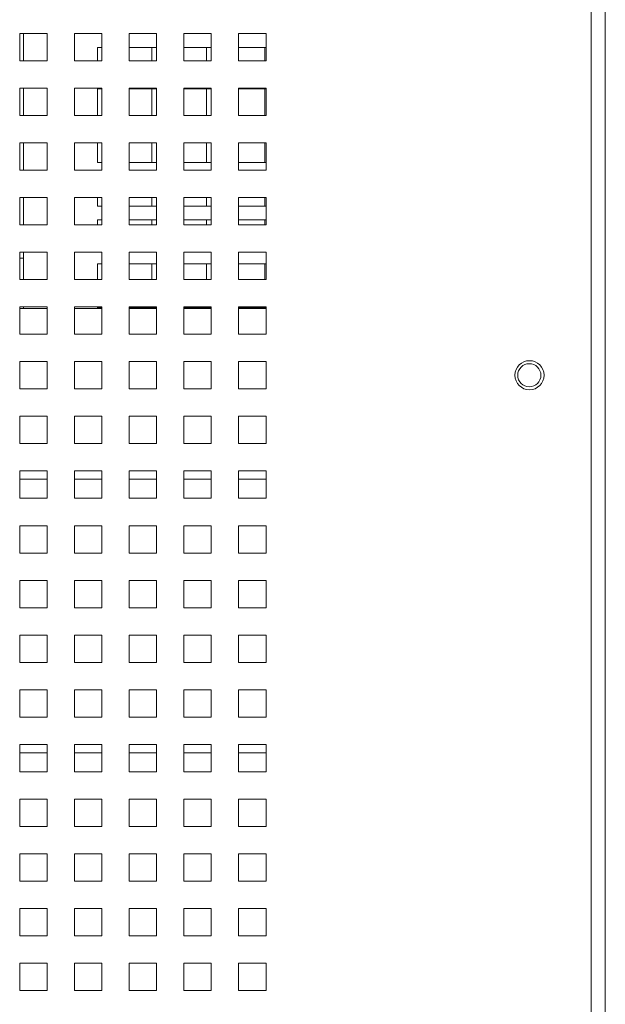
# Paper-space layout '4' of a CAD drawing. Header units: inches. Extents: x 1 to 109, y 1 to 85.
# Tile 28 of 49: x 96.16 to 99.73, y 23.94 to 29.94. Entities that reach past the tile are written whole.
import ezdxf

# ---------------------------------------------------------------- set-up
doc = ezdxf.new("R2010")
doc.units = ezdxf.units.IN
doc.header["$MEASUREMENT"] = 0

psp = doc.layouts.new('4')

# ---------------------------------------------------------------- linework, layer by layer
at = {"color": 7, "linetype": 'Continuous', "lineweight": 15, "ltscale": 5}
for p, q in [((99.6401, 36.5255), (99.6401, 19.0167)), ((99.7269, 36.5002), (99.7269, 19.042)), ((96.3276, 29.8544), (96.161, 29.8544)), ((96.161, 29.8544), (96.161, 29.6878)), ((96.1846, 29.6878), (96.1846, 29.8544)), ((96.3276, 29.6878), (96.3276, 29.8544)), ((96.661, 29.8544), (96.4943, 29.8544)), ((96.4943, 29.8544), (96.4943, 29.6878)), ((96.661, 29.6878), (96.661, 29.8544)), ((96.9943, 29.8544), (96.8276, 29.8544)), ((96.8276, 29.8544), (96.8276, 29.6878)), ((96.9943, 29.6878), (96.9943, 29.8544)), ((97.3276, 29.8544), (97.161, 29.8544)), ((97.161, 29.8544), (97.161, 29.6878)), ((97.3276, 29.6878), (97.3276, 29.8544)), ((97.661, 29.8544), (97.4943, 29.8544)), ((97.4943, 29.8544), (97.4943, 29.6878)), ((97.661, 29.6878), (97.661, 29.8544)), ((96.6346, 29.6878), (96.6346, 29.7673)), ((96.6346, 29.7673), (96.661, 29.7673)), ((96.8276, 29.7673), (96.9943, 29.7673)), ((96.9651, 29.7673), (96.9651, 29.6879)), ((97.161, 29.7673), (97.3276, 29.7673)), ((97.2985, 29.7673), (97.2985, 29.6879)), ((97.4943, 29.7673), (97.661, 29.7673)), ((97.6543, 29.7673), (97.6543, 29.6878)), ((96.161, 29.6878), (96.3276, 29.6878)), ((96.4943, 29.6878), (96.661, 29.6878)), ((96.6346, 29.6879), (96.661, 29.6879)), ((96.8276, 29.6878), (96.9943, 29.6878)), ((96.9651, 29.6879), (96.9943, 29.6879)), ((97.161, 29.6878), (97.3276, 29.6878)), ((97.2985, 29.6879), (97.3276, 29.6879)), ((97.4943, 29.6878), (97.661, 29.6878)), ((96.3276, 29.5211), (96.161, 29.5211)), ((96.161, 29.5211), (96.161, 29.3544)), ((96.1846, 29.3544), (96.1846, 29.5211)), ((96.3276, 29.3544), (96.3276, 29.5211)), ((96.661, 29.5211), (96.4943, 29.5211)), ((96.4943, 29.5211), (96.4943, 29.3544)), ((96.661, 29.3544), (96.661, 29.5211)), ((96.9943, 29.5211), (96.8276, 29.5211)), ((96.8276, 29.5211), (96.8276, 29.3544)), ((96.9943, 29.3544), (96.9943, 29.5211)), ((97.3276, 29.5211), (97.161, 29.5211)), ((97.161, 29.5211), (97.161, 29.3544)), ((97.3276, 29.3544), (97.3276, 29.5211)), ((97.661, 29.5211), (97.4943, 29.5211)), ((97.4943, 29.5211), (97.4943, 29.3544)), ((97.661, 29.3544), (97.661, 29.5211)), ((96.6346, 29.5172), (96.661, 29.5172)), ((96.6346, 29.3544), (96.6346, 29.5172)), ((96.8276, 29.5172), (96.9943, 29.5172)), ((96.9651, 29.5172), (96.9651, 29.3546)), ((97.161, 29.5172), (97.3276, 29.5172)), ((97.2985, 29.5172), (97.2985, 29.3546)), ((97.4943, 29.5172), (97.661, 29.5172)), ((97.6543, 29.5172), (97.6543, 29.3544)), ((96.161, 29.3544), (96.3276, 29.3544)), ((96.4943, 29.3544), (96.661, 29.3544)), ((96.6346, 29.3546), (96.661, 29.3546)), ((96.8276, 29.3544), (96.9943, 29.3544)), ((96.9651, 29.3546), (96.9943, 29.3546)), ((97.161, 29.3544), (97.3276, 29.3544)), ((97.2985, 29.3546), (97.3276, 29.3546)), ((97.4943, 29.3544), (97.661, 29.3544)), ((96.3276, 29.1878), (96.161, 29.1878)), ((96.161, 29.1878), (96.161, 29.0211)), ((96.1846, 29.0211), (96.1846, 29.1878)), ((96.3276, 29.0211), (96.3276, 29.1878)), ((96.661, 29.1878), (96.4943, 29.1878)), ((96.4943, 29.1878), (96.4943, 29.0211)), ((96.6346, 29.0672), (96.6346, 29.1878)), ((96.661, 29.0211), (96.661, 29.1878)), ((96.9943, 29.1878), (96.8276, 29.1878)), ((96.8276, 29.1878), (96.8276, 29.0211)), ((96.9651, 29.1878), (96.9651, 29.0672)), ((96.9943, 29.0211), (96.9943, 29.1878)), ((97.3276, 29.1878), (97.161, 29.1878)), ((97.161, 29.1878), (97.161, 29.0211)), ((97.2985, 29.1878), (97.2985, 29.0672)), ((97.3276, 29.0211), (97.3276, 29.1878)), ((97.661, 29.1878), (97.4943, 29.1878)), ((97.4943, 29.1878), (97.4943, 29.0211)), ((97.6543, 29.1878), (97.6543, 29.0672)), ((97.661, 29.0211), (97.661, 29.1878)), ((96.661, 29.0672), (96.6346, 29.0672)), ((96.9943, 29.0672), (96.8276, 29.0672)), ((97.3276, 29.0672), (97.161, 29.0672)), ((97.661, 29.0672), (97.4943, 29.0672)), ((96.161, 29.0211), (96.3276, 29.0211)), ((96.4943, 29.0211), (96.661, 29.0211)), ((96.8276, 29.0211), (96.9943, 29.0211)), ((97.161, 29.0211), (97.3276, 29.0211)), ((97.4943, 29.0211), (97.661, 29.0211)), ((96.3276, 28.8544), (96.161, 28.8544)), ((96.161, 28.8544), (96.161, 28.6878)), ((96.1846, 28.6878), (96.1846, 28.8544)), ((96.3276, 28.6878), (96.3276, 28.8544)), ((96.661, 28.8544), (96.4943, 28.8544)), ((96.4943, 28.8544), (96.4943, 28.6878)), ((96.6346, 28.8006), (96.6346, 28.8544)), ((96.661, 28.8006), (96.6346, 28.8006)), ((96.661, 28.6878), (96.661, 28.8544)), ((96.9943, 28.8544), (96.8276, 28.8544)), ((96.8276, 28.8544), (96.8276, 28.6878)), ((96.9943, 28.8006), (96.8276, 28.8006)), ((96.9651, 28.8544), (96.9651, 28.8006)), ((96.9943, 28.6878), (96.9943, 28.8544)), ((97.3276, 28.8544), (97.161, 28.8544)), ((97.161, 28.8544), (97.161, 28.6878)), ((97.3276, 28.8006), (97.161, 28.8006)), ((97.2985, 28.8544), (97.2985, 28.8006)), ((97.3276, 28.6878), (97.3276, 28.8544)), ((97.661, 28.8544), (97.4943, 28.8544)), ((97.4943, 28.8544), (97.4943, 28.6878)), ((97.661, 28.8006), (97.4943, 28.8006)), ((97.6543, 28.8544), (97.6543, 28.8006)), ((97.661, 28.6878), (97.661, 28.8544)), ((96.161, 28.6878), (96.3276, 28.6878)), ((96.4943, 28.6878), (96.661, 28.6878)), ((96.6346, 28.7172), (96.661, 28.7172)), ((96.6346, 28.6878), (96.6346, 28.7172)), ((96.6346, 28.6879), (96.661, 28.6879)), ((96.8276, 28.7172), (96.9943, 28.7172)), ((96.8276, 28.6878), (96.9943, 28.6878)), ((96.9651, 28.7172), (96.9651, 28.6879)), ((96.9651, 28.6879), (96.9943, 28.6879)), ((97.161, 28.7172), (97.3276, 28.7172)), ((97.161, 28.6878), (97.3276, 28.6878)), ((97.2985, 28.7172), (97.2985, 28.6879)), ((97.2985, 28.6879), (97.3276, 28.6879)), ((97.4943, 28.7172), (97.661, 28.7172)), ((97.4943, 28.6878), (97.661, 28.6878)), ((97.6543, 28.7172), (97.6543, 28.6878)), ((96.3276, 28.5211), (96.161, 28.5211)), ((96.161, 28.5211), (96.161, 28.3544)), ((96.1846, 28.3544), (96.1846, 28.5211)), ((96.3276, 28.3544), (96.3276, 28.5211)), ((96.661, 28.5211), (96.4943, 28.5211)), ((96.4943, 28.5211), (96.4943, 28.3544)), ((96.661, 28.3544), (96.661, 28.5211)), ((96.9943, 28.5211), (96.8276, 28.5211)), ((96.8276, 28.5211), (96.8276, 28.3544)), ((96.9943, 28.3544), (96.9943, 28.5211)), ((97.3276, 28.5211), (97.161, 28.5211)), ((97.161, 28.5211), (97.161, 28.3544)), ((97.3276, 28.3544), (97.3276, 28.5211)), ((97.661, 28.5211), (97.4943, 28.5211)), ((97.4943, 28.5211), (97.4943, 28.3544)), ((97.661, 28.3544), (97.661, 28.5211)), ((96.161, 28.4836), (96.1846, 28.4836)), ((96.6346, 28.4506), (96.661, 28.4506)), ((96.6346, 28.3544), (96.6346, 28.4506)), ((96.8276, 28.4506), (96.9943, 28.4506)), ((96.9651, 28.4506), (96.9651, 28.3546)), ((97.161, 28.4506), (97.3276, 28.4506)), ((97.2985, 28.4506), (97.2985, 28.3546)), ((97.4943, 28.4506), (97.661, 28.4506)), ((97.6543, 28.4506), (97.6543, 28.3544)), ((96.161, 28.3544), (96.3276, 28.3544)), ((96.4943, 28.3544), (96.661, 28.3544)), ((96.6346, 28.3546), (96.661, 28.3546)), ((96.8276, 28.3544), (96.9943, 28.3544)), ((96.9651, 28.3546), (96.9943, 28.3546)), ((97.161, 28.3544), (97.3276, 28.3544)), ((97.2985, 28.3546), (97.3276, 28.3546)), ((97.4943, 28.3544), (97.661, 28.3544)), ((96.3276, 28.1878), (96.161, 28.1878)), ((96.161, 28.1878), (96.161, 28.0211)), ((96.161, 28.1786), (96.3276, 28.1786)), ((96.1846, 28.1786), (96.1846, 28.1878)), ((96.3276, 28.0211), (96.3276, 28.1878)), ((96.661, 28.1878), (96.4943, 28.1878)), ((96.4943, 28.1878), (96.4943, 28.0211)), ((96.4943, 28.1786), (96.661, 28.1786)), ((96.6346, 28.1839), (96.661, 28.1839)), ((96.6346, 28.1786), (96.6346, 28.1839)), ((96.661, 28.0211), (96.661, 28.1878)), ((96.9943, 28.1878), (96.8276, 28.1878)), ((96.8276, 28.1878), (96.8276, 28.0211)), ((96.8276, 28.1839), (96.9943, 28.1839)), ((96.8276, 28.1786), (96.9943, 28.1786)), ((96.9651, 28.1839), (96.9651, 28.1786)), ((96.9943, 28.0211), (96.9943, 28.1878)), ((97.3276, 28.1878), (97.161, 28.1878)), ((97.161, 28.1878), (97.161, 28.0211)), ((97.161, 28.1839), (97.3276, 28.1839)), ((97.161, 28.1786), (97.3276, 28.1786)), ((97.2985, 28.1839), (97.2985, 28.1786)), ((97.3276, 28.0211), (97.3276, 28.1878)), ((97.661, 28.1878), (97.4943, 28.1878)), ((97.4943, 28.1878), (97.4943, 28.0211)), ((97.4943, 28.1839), (97.661, 28.1839)), ((97.4943, 28.1786), (97.661, 28.1786)), ((97.6543, 28.1839), (97.6543, 28.1786)), ((97.661, 28.0211), (97.661, 28.1878)), ((96.161, 28.0211), (96.3276, 28.0211)), ((96.4943, 28.0211), (96.661, 28.0211)), ((96.8276, 28.0211), (96.9943, 28.0211)), ((97.161, 28.0211), (97.3276, 28.0211)), ((97.4943, 28.0211), (97.661, 28.0211)), ((96.3276, 27.8544), (96.161, 27.8544)), ((96.161, 27.8544), (96.161, 27.6878)), ((96.3276, 27.6878), (96.3276, 27.8544)), ((96.661, 27.8544), (96.4943, 27.8544)), ((96.4943, 27.8544), (96.4943, 27.6878)), ((96.661, 27.6878), (96.661, 27.8544)), ((96.9943, 27.8544), (96.8276, 27.8544)), ((96.8276, 27.8544), (96.8276, 27.6878)), ((96.9943, 27.6878), (96.9943, 27.8544)), ((97.3276, 27.8544), (97.161, 27.8544)), ((97.161, 27.8544), (97.161, 27.6878)), ((97.3276, 27.6878), (97.3276, 27.8544)), ((97.661, 27.8544), (97.4943, 27.8544)), ((97.4943, 27.8544), (97.4943, 27.6878)), ((97.661, 27.6878), (97.661, 27.8544)), ((96.161, 27.6878), (96.3276, 27.6878)), ((96.4943, 27.6878), (96.661, 27.6878)), ((96.8276, 27.6878), (96.9943, 27.6878)), ((97.161, 27.6878), (97.3276, 27.6878)), ((97.4943, 27.6878), (97.661, 27.6878)), ((96.3276, 27.5211), (96.161, 27.5211)), ((96.161, 27.5211), (96.161, 27.3544)), ((96.3276, 27.3544), (96.3276, 27.5211)), ((96.661, 27.5211), (96.4943, 27.5211)), ((96.4943, 27.5211), (96.4943, 27.3544)), ((96.661, 27.3544), (96.661, 27.5211)), ((96.9943, 27.5211), (96.8276, 27.5211)), ((96.8276, 27.5211), (96.8276, 27.3544)), ((96.9943, 27.3544), (96.9943, 27.5211)), ((97.3276, 27.5211), (97.161, 27.5211)), ((97.161, 27.5211), (97.161, 27.3544)), ((97.3276, 27.3544), (97.3276, 27.5211)), ((97.661, 27.5211), (97.4943, 27.5211)), ((97.4943, 27.5211), (97.4943, 27.3544)), ((97.661, 27.3544), (97.661, 27.5211)), ((96.161, 27.3544), (96.3276, 27.3544)), ((96.4943, 27.3544), (96.661, 27.3544)), ((96.8276, 27.3544), (96.9943, 27.3544)), ((97.161, 27.3544), (97.3276, 27.3544)), ((97.4943, 27.3544), (97.661, 27.3544)), ((96.3276, 27.1878), (96.161, 27.1878)), ((96.161, 27.1878), (96.161, 27.0211)), ((96.3276, 27.0211), (96.3276, 27.1878)), ((96.661, 27.1878), (96.4943, 27.1878)), ((96.4943, 27.1878), (96.4943, 27.0211)), ((96.661, 27.0211), (96.661, 27.1878)), ((96.9943, 27.1878), (96.8276, 27.1878)), ((96.8276, 27.1878), (96.8276, 27.0211)), ((96.9943, 27.0211), (96.9943, 27.1878)), ((97.3276, 27.1878), (97.161, 27.1878)), ((97.161, 27.1878), (97.161, 27.0211)), ((97.3276, 27.0211), (97.3276, 27.1878)), ((97.661, 27.1878), (97.4943, 27.1878)), ((97.4943, 27.1878), (97.4943, 27.0211)), ((97.661, 27.0211), (97.661, 27.1878)), ((96.161, 27.1369), (96.3276, 27.1369)), ((96.4943, 27.1369), (96.661, 27.1369)), ((96.8276, 27.1369), (96.9943, 27.1369)), ((97.161, 27.1369), (97.3276, 27.1369)), ((97.4943, 27.1369), (97.661, 27.1369)), ((96.161, 27.0211), (96.3276, 27.0211)), ((96.4943, 27.0211), (96.661, 27.0211)), ((96.8276, 27.0211), (96.9943, 27.0211)), ((97.161, 27.0211), (97.3276, 27.0211)), ((97.4943, 27.0211), (97.661, 27.0211)), ((96.3276, 26.8544), (96.161, 26.8544)), ((96.161, 26.8544), (96.161, 26.6878)), ((96.3276, 26.6878), (96.3276, 26.8544)), ((96.661, 26.8544), (96.4943, 26.8544)), ((96.4943, 26.8544), (96.4943, 26.6878)), ((96.661, 26.6878), (96.661, 26.8544)), ((96.9943, 26.8544), (96.8276, 26.8544)), ((96.8276, 26.8544), (96.8276, 26.6878)), ((96.9943, 26.6878), (96.9943, 26.8544)), ((97.3276, 26.8544), (97.161, 26.8544)), ((97.161, 26.8544), (97.161, 26.6878)), ((97.3276, 26.6878), (97.3276, 26.8544)), ((97.661, 26.8544), (97.4943, 26.8544)), ((97.4943, 26.8544), (97.4943, 26.6878)), ((97.661, 26.6878), (97.661, 26.8544)), ((96.161, 26.6878), (96.3276, 26.6878)), ((96.4943, 26.6878), (96.661, 26.6878)), ((96.8276, 26.6878), (96.9943, 26.6878)), ((97.161, 26.6878), (97.3276, 26.6878)), ((97.4943, 26.6878), (97.661, 26.6878)), ((96.3276, 26.5211), (96.161, 26.5211)), ((96.161, 26.5211), (96.161, 26.3544)), ((96.3276, 26.3544), (96.3276, 26.5211)), ((96.661, 26.5211), (96.4943, 26.5211)), ((96.4943, 26.5211), (96.4943, 26.3544)), ((96.661, 26.3544), (96.661, 26.5211)), ((96.9943, 26.5211), (96.8276, 26.5211)), ((96.8276, 26.5211), (96.8276, 26.3544)), ((96.9943, 26.3544), (96.9943, 26.5211)), ((97.3276, 26.5211), (97.161, 26.5211)), ((97.161, 26.5211), (97.161, 26.3544)), ((97.3276, 26.3544), (97.3276, 26.5211)), ((97.661, 26.5211), (97.4943, 26.5211)), ((97.4943, 26.5211), (97.4943, 26.3544)), ((97.661, 26.3544), (97.661, 26.5211)), ((96.161, 26.3544), (96.3276, 26.3544)), ((96.4943, 26.3544), (96.661, 26.3544)), ((96.8276, 26.3544), (96.9943, 26.3544)), ((97.161, 26.3544), (97.3276, 26.3544)), ((97.4943, 26.3544), (97.661, 26.3544)), ((96.3276, 26.1878), (96.161, 26.1878)), ((96.161, 26.1878), (96.161, 26.0211)), ((96.3276, 26.0211), (96.3276, 26.1878)), ((96.661, 26.1878), (96.4943, 26.1878)), ((96.4943, 26.1878), (96.4943, 26.0211)), ((96.661, 26.0211), (96.661, 26.1878)), ((96.9943, 26.1878), (96.8276, 26.1878)), ((96.8276, 26.1878), (96.8276, 26.0211)), ((96.9943, 26.0211), (96.9943, 26.1878)), ((97.3276, 26.1878), (97.161, 26.1878)), ((97.161, 26.1878), (97.161, 26.0211)), ((97.3276, 26.0211), (97.3276, 26.1878)), ((97.661, 26.1878), (97.4943, 26.1878)), ((97.4943, 26.1878), (97.4943, 26.0211)), ((97.661, 26.0211), (97.661, 26.1878)), ((96.161, 26.0211), (96.3276, 26.0211)), ((96.4943, 26.0211), (96.661, 26.0211)), ((96.8276, 26.0211), (96.9943, 26.0211)), ((97.161, 26.0211), (97.3276, 26.0211)), ((97.4943, 26.0211), (97.661, 26.0211)), ((96.3276, 25.8544), (96.161, 25.8544)), ((96.161, 25.8544), (96.161, 25.6878)), ((96.3276, 25.6878), (96.3276, 25.8544)), ((96.661, 25.8544), (96.4943, 25.8544)), ((96.4943, 25.8544), (96.4943, 25.6878)), ((96.661, 25.6878), (96.661, 25.8544)), ((96.9943, 25.8544), (96.8276, 25.8544)), ((96.8276, 25.8544), (96.8276, 25.6878)), ((96.9943, 25.6878), (96.9943, 25.8544)), ((97.3276, 25.8544), (97.161, 25.8544)), ((97.161, 25.8544), (97.161, 25.6878)), ((97.3276, 25.6878), (97.3276, 25.8544)), ((97.661, 25.8544), (97.4943, 25.8544)), ((97.4943, 25.8544), (97.4943, 25.6878)), ((97.661, 25.6878), (97.661, 25.8544)), ((96.161, 25.6878), (96.3276, 25.6878)), ((96.4943, 25.6878), (96.661, 25.6878)), ((96.8276, 25.6878), (96.9943, 25.6878)), ((97.161, 25.6878), (97.3276, 25.6878)), ((97.4943, 25.6878), (97.661, 25.6878)), ((96.3276, 25.5211), (96.161, 25.5211)), ((96.161, 25.5211), (96.161, 25.3544)), ((96.3276, 25.3544), (96.3276, 25.5211)), ((96.661, 25.5211), (96.4943, 25.5211)), ((96.4943, 25.5211), (96.4943, 25.3544)), ((96.661, 25.3544), (96.661, 25.5211)), ((96.9943, 25.5211), (96.8276, 25.5211)), ((96.8276, 25.5211), (96.8276, 25.3544)), ((96.9943, 25.3544), (96.9943, 25.5211)), ((97.3276, 25.5211), (97.161, 25.5211)), ((97.161, 25.5211), (97.161, 25.3544)), ((97.3276, 25.3544), (97.3276, 25.5211)), ((97.661, 25.5211), (97.4943, 25.5211)), ((97.4943, 25.5211), (97.4943, 25.3544)), ((97.661, 25.3544), (97.661, 25.5211)), ((96.161, 25.3544), (96.3276, 25.3544)), ((96.4943, 25.3544), (96.661, 25.3544)), ((96.8276, 25.3544), (96.9943, 25.3544)), ((97.161, 25.3544), (97.3276, 25.3544)), ((97.4943, 25.3544), (97.661, 25.3544)), ((96.3276, 25.1878), (96.161, 25.1878)), ((96.161, 25.1878), (96.161, 25.0211)), ((96.3276, 25.0211), (96.3276, 25.1878)), ((96.661, 25.1878), (96.4943, 25.1878)), ((96.4943, 25.1878), (96.4943, 25.0211)), ((96.661, 25.0211), (96.661, 25.1878)), ((96.9943, 25.1878), (96.8276, 25.1878)), ((96.8276, 25.1878), (96.8276, 25.0211)), ((96.9943, 25.0211), (96.9943, 25.1878)), ((97.3276, 25.1878), (97.161, 25.1878)), ((97.161, 25.1878), (97.161, 25.0211)), ((97.3276, 25.0211), (97.3276, 25.1878)), ((97.661, 25.1878), (97.4943, 25.1878)), ((97.4943, 25.1878), (97.4943, 25.0211)), ((97.661, 25.0211), (97.661, 25.1878)), ((96.161, 25.0211), (96.3276, 25.0211)), ((96.4943, 25.0211), (96.661, 25.0211)), ((96.8276, 25.0211), (96.9943, 25.0211)), ((97.161, 25.0211), (97.3276, 25.0211)), ((97.4943, 25.0211), (97.661, 25.0211)), ((96.3276, 24.8544), (96.161, 24.8544)), ((96.161, 24.8544), (96.161, 24.6878)), ((96.3276, 24.6878), (96.3276, 24.8544)), ((96.661, 24.8544), (96.4943, 24.8544)), ((96.4943, 24.8544), (96.4943, 24.6878)), ((96.661, 24.6878), (96.661, 24.8544)), ((96.9943, 24.8544), (96.8276, 24.8544)), ((96.8276, 24.8544), (96.8276, 24.6878)), ((96.9943, 24.6878), (96.9943, 24.8544)), ((97.3276, 24.8544), (97.161, 24.8544)), ((97.161, 24.8544), (97.161, 24.6878)), ((97.3276, 24.6878), (97.3276, 24.8544)), ((97.661, 24.8544), (97.4943, 24.8544)), ((97.4943, 24.8544), (97.4943, 24.6878)), ((97.661, 24.6878), (97.661, 24.8544)), ((96.161, 24.6878), (96.3276, 24.6878)), ((96.4943, 24.6878), (96.661, 24.6878)), ((96.8276, 24.6878), (96.9943, 24.6878)), ((97.161, 24.6878), (97.3276, 24.6878)), ((97.4943, 24.6878), (97.661, 24.6878)), ((96.3276, 24.5211), (96.161, 24.5211)), ((96.161, 24.5211), (96.161, 24.3544)), ((96.3276, 24.3544), (96.3276, 24.5211)), ((96.661, 24.5211), (96.4943, 24.5211)), ((96.4943, 24.5211), (96.4943, 24.3544)), ((96.661, 24.3544), (96.661, 24.5211)), ((96.9943, 24.5211), (96.8276, 24.5211)), ((96.8276, 24.5211), (96.8276, 24.3544)), ((96.9943, 24.3544), (96.9943, 24.5211)), ((97.3276, 24.5211), (97.161, 24.5211)), ((97.161, 24.5211), (97.161, 24.3544)), ((97.3276, 24.3544), (97.3276, 24.5211)), ((97.661, 24.5211), (97.4943, 24.5211)), ((97.4943, 24.5211), (97.4943, 24.3544)), ((97.661, 24.3544), (97.661, 24.5211)), ((96.161, 24.3544), (96.3276, 24.3544)), ((96.4943, 24.3544), (96.661, 24.3544)), ((96.8276, 24.3544), (96.9943, 24.3544)), ((97.161, 24.3544), (97.3276, 24.3544)), ((97.4943, 24.3544), (97.661, 24.3544)), ((96.3276, 24.1878), (96.161, 24.1878)), ((96.161, 24.1878), (96.161, 24.0211)), ((96.3276, 24.0211), (96.3276, 24.1878)), ((96.661, 24.1878), (96.4943, 24.1878)), ((96.4943, 24.1878), (96.4943, 24.0211)), ((96.661, 24.0211), (96.661, 24.1878)), ((96.9943, 24.1878), (96.8276, 24.1878)), ((96.8276, 24.1878), (96.8276, 24.0211)), ((96.9943, 24.0211), (96.9943, 24.1878)), ((97.3276, 24.1878), (97.161, 24.1878)), ((97.161, 24.1878), (97.161, 24.0211)), ((97.3276, 24.0211), (97.3276, 24.1878)), ((97.661, 24.1878), (97.4943, 24.1878)), ((97.4943, 24.1878), (97.4943, 24.0211)), ((97.661, 24.0211), (97.661, 24.1878)), ((96.161, 24.0211), (96.3276, 24.0211)), ((96.4943, 24.0211), (96.661, 24.0211)), ((96.8276, 24.0211), (96.9943, 24.0211)), ((97.161, 24.0211), (97.3276, 24.0211)), ((97.4943, 24.0211), (97.661, 24.0211))]:
    psp.add_line(p, q, dxfattribs=at)
at = {"color": 8, "linetype": 'Continuous', "lineweight": 15, "ltscale": 5}
for p, q in [((96.3276, 25.4702), (96.161, 25.4702)), ((96.661, 25.4702), (96.4943, 25.4702)), ((96.9943, 25.4702), (96.8276, 25.4702)), ((97.3276, 25.4702), (97.161, 25.4702)), ((97.661, 25.4702), (97.4943, 25.4702))]:
    psp.add_line(p, q, dxfattribs=at)
at = {"color": 7, "linetype": 'Continuous', "lineweight": 15, "ltscale": 25}
for centre, radius in [((99.2654, 27.7711), 0.0888), ((99.2643, 27.7711), 0.0705)]:
    psp.add_circle(centre, radius, dxfattribs=at)

doc.saveas('drawing.dxf')
